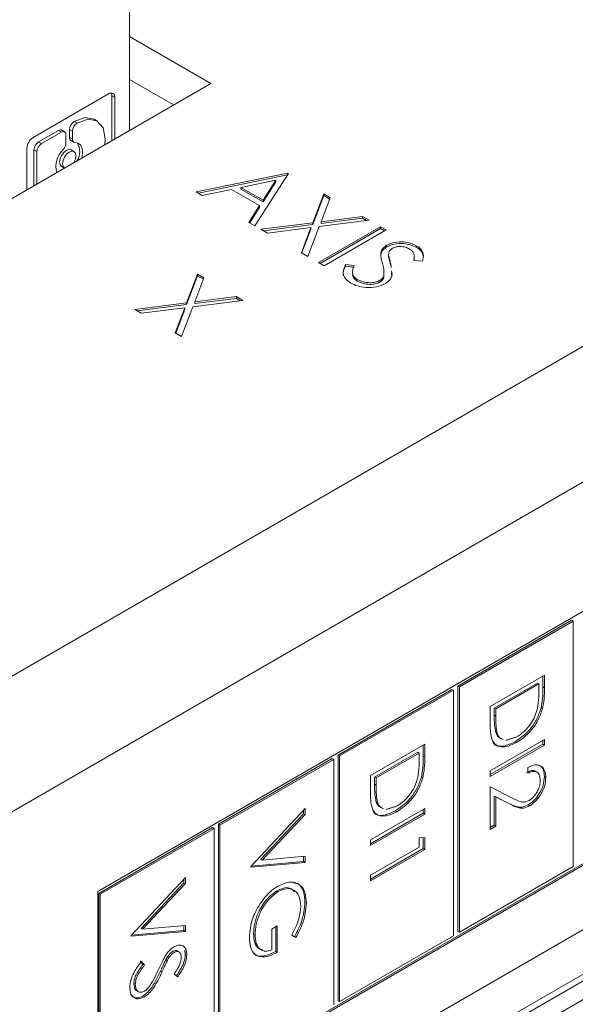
# Model space of a CAD drawing. Header units: inches. Extents: x 0.2 to 16.3, y 0.2 to 11.5.
# Tile 13 of 73: x 2.884 to 3.236, y 1.265 to 1.889. Entities that reach past the tile are written whole.
import ezdxf

# ---------------------------------------------------------------- set-up
doc = ezdxf.new("R2010")
doc.units = ezdxf.units.IN
doc.header["$MEASUREMENT"] = 0

msp = doc.modelspace()

# ---------------------------------------------------------------- linework, layer by layer
at = {"color": 7, "linetype": 'Continuous', "lineweight": 15}
for p, q in [((2.70836, 1.37407), (4.55438, 2.43976)), ((4.59162, 2.37526), (2.7456, 1.30957)), ((2.93935, 1.13781), (4.30878, 1.92836)), ((2.95377, 1.89417), (2.95377, 1.81836)), ((2.95377, 1.87791), (3.00534, 1.84814)), ((3.00534, 1.84814), (2.84035, 1.75289)), ((2.95377, 1.85069), (2.98177, 1.83453)), ((2.89272, 1.81392), (2.94057, 1.84155)), ((2.94263, 1.81193), (2.94263, 1.84036)), ((2.94263, 1.84036), (2.94449, 1.83929)), ((2.94449, 1.83929), (2.94449, 1.813)), ((2.92067, 1.82309), (2.91882, 1.82417)), ((2.89623, 1.81113), (2.90879, 1.81838)), ((2.91064, 1.8173), (2.89809, 1.81005)), ((2.91064, 1.8173), (2.90879, 1.81838)), ((2.91358, 1.81047), (2.91358, 1.81561)), ((2.91582, 1.8139), (2.91582, 1.81904)), ((2.91767, 1.81797), (2.91582, 1.81904)), ((2.91767, 1.81797), (2.91767, 1.81283)), ((2.89809, 1.81005), (2.89623, 1.81113)), ((2.91767, 1.81283), (2.91582, 1.8139)), ((2.88881, 1.78086), (2.88881, 1.80715)), ((2.8933, 1.78345), (2.8933, 1.80604)), ((2.8933, 1.80604), (2.89515, 1.80497)), ((2.89515, 1.80497), (2.89515, 1.78452)), ((2.99609, 1.77947), (3.05401, 1.79139)), ((3.05451, 1.7911), (3.03336, 1.75795)), ((3.05401, 1.79139), (3.05451, 1.7911)), ((3.05401, 1.79032), (3.05401, 1.79139)), ((2.99746, 1.77868), (3.05401, 1.79032)), ((3.04656, 1.78685), (3.02444, 1.78229)), ((3.03848, 1.77419), (3.04656, 1.78685)), ((3.03848, 1.77311), (3.04656, 1.78577)), ((3.04656, 1.78577), (3.04656, 1.78685)), ((3.05401, 1.79032), (3.05401, 1.79032)), ((2.99994, 1.77725), (2.99609, 1.77947)), ((3.0185, 1.78107), (2.99994, 1.77725)), ((3.03631, 1.77079), (3.0185, 1.78107)), ((3.02444, 1.78122), (3.02444, 1.78229)), ((3.02444, 1.78229), (3.03848, 1.77419)), ((3.02444, 1.78122), (3.03848, 1.77311)), ((3.07, 1.75993), (3.07692, 1.77816)), ((3.07692, 1.77816), (3.08099, 1.77581)), ((3.07692, 1.77709), (3.07692, 1.77816)), ((3.69239, 1.7743), (2.93366, 1.3363)), ((3.03848, 1.77311), (3.03848, 1.77419)), ((3.07, 1.75886), (3.07692, 1.77709)), ((3.08099, 1.77581), (3.07521, 1.7606)), ((3.07692, 1.77709), (3.08066, 1.77493)), ((3.02953, 1.76017), (3.03631, 1.77079)), ((3.03003, 1.75988), (3.03631, 1.76972)), ((3.03631, 1.76972), (3.03631, 1.77079)), ((3.03336, 1.75795), (3.02953, 1.76017)), ((3.03713, 1.75577), (3.07, 1.75993)), ((3.07, 1.75886), (3.07, 1.75993)), ((3.10563, 1.76159), (3.07407, 1.75759)), ((3.07521, 1.7606), (3.10156, 1.76394)), ((3.07521, 1.75953), (3.10156, 1.76286)), ((3.07521, 1.75953), (3.07521, 1.7606)), ((3.10156, 1.76394), (3.10563, 1.76159)), ((3.10156, 1.76286), (3.10156, 1.76394)), ((3.10156, 1.76286), (3.10411, 1.76139)), ((3.0412, 1.75342), (3.03713, 1.75577)), ((3.03866, 1.75489), (3.07, 1.75886)), ((3.06885, 1.75693), (3.0412, 1.75342)), ((3.06278, 1.74097), (3.06885, 1.75693)), ((3.06312, 1.74077), (3.06885, 1.75586)), ((3.07407, 1.75759), (3.06685, 1.73862)), ((3.06885, 1.75586), (3.06885, 1.75693)), ((3.07365, 1.73469), (3.11293, 1.75737)), ((3.07458, 1.73416), (3.11293, 1.7563)), ((3.11646, 1.75534), (3.07717, 1.73266)), ((3.11293, 1.75737), (3.11646, 1.75534)), ((3.11293, 1.7563), (3.11293, 1.75737)), ((3.11293, 1.7563), (3.11553, 1.7548)), ((3.06685, 1.73862), (3.06278, 1.74097)), ((3.11307, 1.73989), (3.11307, 1.74096)), ((3.11686, 1.74461), (3.11686, 1.74568)), ((3.13571, 1.74432), (3.13571, 1.74539)), ((3.07717, 1.73266), (3.07365, 1.73469)), ((3.11806, 1.73825), (3.11806, 1.73932)), ((3.13952, 1.73551), (3.13392, 1.73595)), ((3.0908, 1.73354), (3.09611, 1.73278)), ((3.0908, 1.73247), (3.0908, 1.73354)), ((3.0908, 1.73247), (3.09611, 1.73171)), ((3.11943, 1.73294), (3.11943, 1.73401)), ((2.98999, 1.7091), (2.99692, 1.72732)), ((2.98999, 1.70803), (2.99692, 1.72625)), ((3.00099, 1.72497), (2.9952, 1.70976)), ((2.99692, 1.72732), (3.00099, 1.72497)), ((2.99692, 1.72625), (2.99692, 1.72732)), ((2.99692, 1.72625), (3.00065, 1.7241)), ((3.09819, 1.72295), (3.09819, 1.72402)), ((3.11254, 1.72235), (3.11254, 1.72342)), ((3.11499, 1.72539), (3.11499, 1.72646)), ((3.02563, 1.71075), (2.99406, 1.70675)), ((2.9952, 1.70976), (3.02156, 1.7131)), ((2.9952, 1.70869), (3.02156, 1.71203)), ((2.9952, 1.70869), (2.9952, 1.70976)), ((3.02156, 1.7131), (3.02563, 1.71075)), ((3.02156, 1.71203), (3.02156, 1.7131)), ((3.02156, 1.71203), (3.0241, 1.71056)), ((2.95713, 1.70494), (2.98999, 1.7091)), ((2.9612, 1.70259), (2.95713, 1.70494)), ((2.95865, 1.70406), (2.98999, 1.70803)), ((2.98885, 1.70609), (2.9612, 1.70259)), ((2.98278, 1.69013), (2.98885, 1.70609)), ((2.98311, 1.68994), (2.98885, 1.70502)), ((2.99406, 1.70675), (2.98685, 1.68778)), ((2.98885, 1.70502), (2.98885, 1.70609)), ((2.98999, 1.70803), (2.98999, 1.7091)), ((2.98685, 1.68778), (2.98278, 1.69013)), ((2.93366, 1.17642), (3.69146, 1.61389)), ((2.93366, 1.17535), (3.69239, 1.61335)), ((3.23402, 1.50804), (3.16193, 1.46642)), ((3.23494, 1.5075), (3.16286, 1.46589)), ((3.23402, 1.50804), (3.23494, 1.5075)), ((3.23494, 1.352), (3.23494, 1.5075)), ((3.18242, 1.45348), (3.21679, 1.47332)), ((3.21586, 1.47278), (3.21586, 1.46584)), ((3.21679, 1.47332), (3.21679, 1.4653)), ((3.16193, 1.46642), (3.16193, 1.31092)), ((3.16193, 1.46642), (3.16286, 1.46589)), ((3.21234, 1.46826), (3.18502, 1.45248)), ((3.21327, 1.46772), (3.18595, 1.45195)), ((3.21234, 1.46826), (3.21327, 1.46772)), ((3.21327, 1.46493), (3.21327, 1.46772)), ((3.15817, 1.46425), (3.08608, 1.42264)), ((3.1591, 1.46371), (3.08701, 1.4221)), ((3.15817, 1.46425), (3.1591, 1.46371)), ((3.1591, 1.30821), (3.1591, 1.46371)), ((3.16286, 1.46589), (3.16286, 1.31038)), ((3.21586, 1.46584), (3.21679, 1.4653)), ((3.18242, 1.44117), (3.18242, 1.45348)), ((3.18502, 1.45248), (3.18502, 1.44793)), ((3.18502, 1.45248), (3.18595, 1.45195)), ((3.18502, 1.44793), (3.18595, 1.44739)), ((3.18595, 1.45195), (3.18595, 1.44739)), ((3.21463, 1.45253), (3.21555, 1.45199)), ((3.18589, 1.43709), (3.18682, 1.43655)), ((3.10657, 1.40969), (3.14094, 1.42953)), ((3.14002, 1.429), (3.14002, 1.42205)), ((3.14094, 1.42953), (3.14094, 1.42152)), ((3.18242, 1.41276), (3.21679, 1.43261)), ((3.21586, 1.42958), (3.18242, 1.41027)), ((3.21679, 1.42905), (3.18242, 1.4092)), ((3.19824, 1.43111), (3.19917, 1.43058)), ((3.21586, 1.43207), (3.21586, 1.42958)), ((3.21586, 1.42958), (3.21679, 1.42905)), ((3.21679, 1.43261), (3.21679, 1.42905)), ((3.08608, 1.42264), (3.08608, 1.26713)), ((3.08608, 1.42264), (3.08701, 1.4221)), ((3.13649, 1.42447), (3.10917, 1.4087)), ((3.13742, 1.42394), (3.1101, 1.40816)), ((3.13649, 1.42447), (3.13742, 1.42394)), ((3.13742, 1.42114), (3.13742, 1.42394)), ((3.08232, 1.42046), (3.01023, 1.37885)), ((3.08325, 1.41993), (3.01116, 1.37831)), ((3.08232, 1.42046), (3.08325, 1.41993)), ((3.08325, 1.26442), (3.08325, 1.41993)), ((3.08701, 1.4221), (3.08701, 1.2666)), ((3.14002, 1.42205), (3.14094, 1.42152)), ((3.18242, 1.4092), (3.18242, 1.41276)), ((3.20622, 1.41124), (3.20622, 1.4148)), ((3.10657, 1.39739), (3.10657, 1.40969)), ((3.10917, 1.4087), (3.10917, 1.40414)), ((3.10917, 1.4087), (3.1101, 1.40816)), ((3.10917, 1.40414), (3.1101, 1.40361)), ((3.1101, 1.40816), (3.1101, 1.40361)), ((3.13878, 1.40874), (3.13971, 1.40821)), ((3.21675, 1.409), (3.21767, 1.40847)), ((3.18242, 1.40259), (3.19665, 1.39541)), ((3.18242, 1.37562), (3.18242, 1.40259)), ((3.11004, 1.3933), (3.11097, 1.39276)), ((3.1942, 1.39203), (3.18502, 1.39666)), ((3.18502, 1.39666), (3.18502, 1.37819)), ((3.18502, 1.39666), (3.18595, 1.39612)), ((3.18595, 1.39612), (3.18595, 1.37765)), ((3.19512, 1.39149), (3.18595, 1.39612)), ((3.1942, 1.39203), (3.19512, 1.39149)), ((3.20653, 1.39111), (3.20746, 1.39058)), ((3.03072, 1.35216), (3.0651, 1.3888)), ((3.06417, 1.38552), (3.03708, 1.35665)), ((3.0651, 1.38498), (3.03801, 1.35611)), ((3.06417, 1.38781), (3.06417, 1.38552)), ((3.06417, 1.38552), (3.0651, 1.38498)), ((3.0651, 1.3888), (3.0651, 1.38498)), ((3.10657, 1.36898), (3.14094, 1.38882)), ((3.14002, 1.3858), (3.10657, 1.36649)), ((3.14094, 1.38526), (3.10657, 1.36542)), ((3.1224, 1.38733), (3.12332, 1.38679)), ((3.14002, 1.38829), (3.14002, 1.3858)), ((3.14002, 1.3858), (3.14094, 1.38526)), ((3.14094, 1.38882), (3.14094, 1.38526)), ((3.01023, 1.37885), (3.01023, 1.22335)), ((3.01023, 1.37885), (3.01116, 1.37831)), ((3.00647, 1.37668), (2.93439, 1.33506)), ((3.0074, 1.37614), (2.93531, 1.33453)), ((3.00647, 1.37668), (3.0074, 1.37614)), ((3.0074, 1.22064), (3.0074, 1.37614)), ((3.01116, 1.37831), (3.01116, 1.22281)), ((3.18502, 1.37819), (3.18242, 1.37669)), ((3.18595, 1.37765), (3.18242, 1.37562)), ((3.18502, 1.37819), (3.18595, 1.37765)), ((3.10657, 1.36542), (3.10657, 1.36898)), ((3.13742, 1.3705), (3.14094, 1.37021)), ((3.13742, 1.3644), (3.13742, 1.3705)), ((3.14002, 1.37029), (3.14002, 1.3634)), ((3.14094, 1.37021), (3.14094, 1.36287)), ((3.10657, 1.34659), (3.13742, 1.3644)), ((3.14002, 1.3634), (3.10657, 1.3441)), ((3.14094, 1.36287), (3.10657, 1.34303)), ((3.14002, 1.3634), (3.14094, 1.36287)), ((3.0651, 1.3547), (3.03072, 1.35165)), ((3.06417, 1.35524), (3.03084, 1.35228)), ((3.03708, 1.35665), (3.03801, 1.35611)), ((3.03801, 1.35611), (3.0651, 1.35852)), ((3.06417, 1.35844), (3.06417, 1.35524)), ((3.06417, 1.35524), (3.0651, 1.3547)), ((3.0651, 1.35852), (3.0651, 1.3547)), ((3.03072, 1.35165), (3.03072, 1.35216)), ((3.16286, 1.31038), (3.23494, 1.352)), ((2.95488, 1.30838), (2.98925, 1.34501)), ((2.98832, 1.34173), (2.96123, 1.31286)), ((2.98925, 1.3412), (2.96216, 1.31233)), ((2.98832, 1.34402), (2.98832, 1.34173)), ((2.98832, 1.34173), (2.98925, 1.3412)), ((2.98925, 1.34501), (2.98925, 1.3412)), ((3.10657, 1.34303), (3.10657, 1.34659)), ((2.93366, 1.3363), (2.93366, 1.17535)), ((2.93439, 1.33506), (2.93439, 1.17956)), ((2.93439, 1.33506), (2.93531, 1.33453)), ((3.04713, 1.33675), (3.04806, 1.33622)), ((2.93531, 1.33453), (2.93531, 1.17902)), ((3.06505, 1.32931), (3.06598, 1.32878)), ((2.98925, 1.31092), (2.95488, 1.30787)), ((2.98832, 1.31145), (2.95499, 1.3085)), ((2.96123, 1.31286), (2.96216, 1.31233)), ((2.96216, 1.31233), (2.98925, 1.31474)), ((2.98832, 1.31465), (2.98832, 1.31145)), ((2.98832, 1.31145), (2.98925, 1.31092)), ((2.98925, 1.31474), (2.98925, 1.31092)), ((3.04394, 1.31247), (3.04747, 1.3145)), ((3.04394, 1.29924), (3.04394, 1.31247)), ((3.04654, 1.31397), (3.04654, 1.29825)), ((3.04747, 1.3145), (3.04747, 1.29771)), ((3.16193, 1.31092), (3.16286, 1.31038)), ((2.95488, 1.30787), (2.95488, 1.30838)), ((3.03244, 1.30946), (3.03337, 1.30892)), ((3.05923, 1.30704), (3.05672, 1.30865)), ((3.08701, 1.2666), (3.1591, 1.30821)), ((2.98133, 1.29826), (2.98225, 1.29772)), ((3.04654, 1.29825), (3.04747, 1.29771)), ((2.96058, 1.29239), (2.96232, 1.29004)), ((2.96151, 1.29185), (2.96325, 1.2895)), ((2.97688, 1.29308), (2.97781, 1.29254)), ((2.9892, 1.29658), (2.99013, 1.29605)), ((2.96232, 1.29004), (2.96325, 1.2895)), ((2.97346, 1.28576), (2.97439, 1.28523)), ((3.18974, 1.25419), (3.25303, 1.29072)), ((3.25489, 1.28751), (3.1916, 1.25097)), ((2.98431, 1.28212), (2.9822, 1.28412)), ((2.95659, 1.27801), (2.95752, 1.27748)), ((3.19559, 1.24149), (3.2509, 1.27342)), ((2.96237, 1.27001), (2.9633, 1.26947)), ((3.08608, 1.26713), (3.08701, 1.2666))]:
    msp.add_line(p, q, dxfattribs=at)
at = {"color": 7, "linetype": 'Continuous', "lineweight": 15, "flags": 128}
for points in [[(2.91882, 1.82417), (2.92561, 1.8266), (2.93138, 1.82555), (2.93147, 1.8255)], [(2.93824, 1.8094), (2.93849, 1.81309), (2.93711, 1.82011), (2.93323, 1.82448), (2.92746, 1.82552), (2.92067, 1.82309)], [(2.92356, 1.80092), (2.92377, 1.80179), (2.9241, 1.80469), (2.92377, 1.8072), (2.92281, 1.80914), (2.92129, 1.81035), (2.91933, 1.81074)], [(2.91077, 1.79567), (2.90985, 1.79673), (2.90953, 1.79842), (2.90985, 1.80048), (2.91077, 1.8026), (2.91215, 1.80445), (2.91377, 1.80576), (2.91539, 1.80632), (2.91677, 1.80606), (2.91677, 1.80606)], [(2.91986, 1.80224), (2.91954, 1.80393), (2.91862, 1.80498), (2.91725, 1.80525), (2.91562, 1.80469), (2.914, 1.80338), (2.91263, 1.80152), (2.91171, 1.79941), (2.91139, 1.79735), (2.91171, 1.79566), (2.91263, 1.7946), (2.91263, 1.7946)], [(2.91863, 1.79808), (2.91954, 1.80018), (2.91986, 1.80224)]]:
    msp.add_lwpolyline(points, dxfattribs=at)
at = {"color": 7, "linetype": 'Continuous', "lineweight": 15}
for centre, radius, start, end in [((2.9421, 1.83968), 0.00242, 350.7856, 129.20365), ((2.93915, 1.8405), 0.00349, 357.78577, 27.02881), ((2.92216, 1.81876), 0.00635, 121.76986, 177.46294), ((2.92402, 1.81769), 0.00635, 121.76986, 177.46294), ((2.91, 1.81668), 0.00209, 65.68689, 125.61747), ((2.91179, 1.8159), 0.00181, 350.78622, 129.20302), ((2.8973, 1.80676), 0.0085, 122.60536, 177.39464), ((2.89967, 1.80575), 0.00638, 122.60561, 177.39439), ((2.90152, 1.80468), 0.00638, 122.60561, 177.39439), ((2.90715, 1.81078), 0.00643, 317.88511, 357.23136), ((2.91788, 1.81369), 0.00208, 174.18398, 234.50431), ((2.91943, 1.81252), 0.00179, 169.98239, 266.60108), ((2.91157, 1.80485), 0.01071, 328.70294, 32.37638), ((2.92257, 1.79544), 0.01533, 134.00635, 193.87859)]:
    msp.add_arc(centre, radius, start, end, dxfattribs=at)
for points in [[(2.93332, 1.82443), (2.93147, 1.8255)], [(2.91272, 1.81751), (2.91086, 1.81858)], [(2.91668, 1.812), (2.91853, 1.81093)], [(2.91862, 1.80499), (2.91677, 1.80606)], [(2.91077, 1.79567), (2.91262, 1.79461)], [(3.11806, 1.73981), (3.11806, 1.73847)], [(3.11811, 1.7386), (3.11806, 1.73825)], [(3.13427, 1.73747), (3.13427, 1.73881)], [(3.09508, 1.729), (3.09508, 1.72766)], [(3.11943, 1.73401), (3.11967, 1.73163)], [(3.11988, 1.72835), (3.12007, 1.72645)], [(3.19239, 1.43201), (3.19918, 1.43414)], [(3.21204, 1.41176), (3.21088, 1.41242)], [(3.11654, 1.38823), (3.12333, 1.39036)], [(2.98525, 1.29795), (2.98409, 1.29862)], [(2.98884, 1.29916), (2.9892, 1.29658)], [(2.95847, 1.27331), (2.95963, 1.27264)]]:
    msp.add_open_spline(points, degree=1, dxfattribs=at)
for points, knots in [([(3.11686, 1.74568), (3.11842, 1.74639), (3.12155, 1.7478), (3.12726, 1.748), (3.13215, 1.74712), (3.13452, 1.74596), (3.13571, 1.74539)], [0, 0, 0, 0, 0.279552, 0.5588, 0.779381, 1, 1, 1, 1]), ([(3.11686, 1.74461), (3.11842, 1.74532), (3.12155, 1.74673), (3.12726, 1.74693), (3.13215, 1.74605), (3.13452, 1.74489), (3.13571, 1.74432)], [0, 0, 0, 0, 0.279552, 0.5588, 0.779381, 1, 1, 1, 1]), ([(3.11307, 1.74096), (3.1134, 1.74195), (3.11398, 1.74372), (3.11598, 1.74508), (3.11686, 1.74568)], [0, 0, 0, 0, 0.55984, 1, 1, 1, 1]), ([(3.11307, 1.73989), (3.1134, 1.74088), (3.11398, 1.74264), (3.11598, 1.74401), (3.11686, 1.74461)], [0, 0, 0, 0, 0.55984, 1, 1, 1, 1]), ([(3.11417, 1.73416), (3.11379, 1.73542), (3.11312, 1.73768), (3.11309, 1.73996), (3.11307, 1.74096)], [0, 0, 0, 0, 0.560413, 1, 1, 1, 1]), ([(3.12055, 1.74374), (3.12005, 1.7434), (3.11904, 1.74271), (3.11809, 1.74118), (3.11807, 1.74002), (3.11806, 1.73932)], [0, 0, 0, 0, 0.279946, 0.559776, 1, 1, 1, 1]), ([(3.13128, 1.74329), (3.13042, 1.74371), (3.12871, 1.74456), (3.12557, 1.74496), (3.12262, 1.74472), (3.12124, 1.74407), (3.12055, 1.74374)], [0, 0, 0, 0, 0.2802704, 0.5599292, 0.7799189, 1, 1, 1, 1]), ([(3.13392, 1.73595), (3.13409, 1.73683), (3.13436, 1.73828), (3.1342, 1.74031), (3.13323, 1.74198), (3.13193, 1.74285), (3.13128, 1.74329)], [0, 0, 0, 0, 0.340411, 0.56048, 0.780181, 1, 1, 1, 1]), ([(3.13571, 1.74539), (3.1368, 1.74462), (3.13898, 1.74309), (3.14045, 1.73957), (3.13988, 1.73705), (3.13952, 1.73551)], [0, 0, 0, 0, 0.27975, 0.559502, 1, 1, 1, 1]), ([(3.13571, 1.74432), (3.13682, 1.74355), (3.13904, 1.74202), (3.13966, 1.74005), (3.13997, 1.73906)], [0, 0, 0, 0, 0.499998, 1, 1, 1, 1]), ([(3.11806, 1.73932), (3.11828, 1.73832), (3.11867, 1.73655), (3.1192, 1.73479), (3.11943, 1.73401)], [0, 0, 0, 0, 0.559908, 1, 1, 1, 1]), ([(3.11806, 1.73825), (3.11828, 1.73725), (3.11867, 1.73548), (3.1192, 1.73372), (3.11943, 1.73294)], [0, 0, 0, 0, 0.559908, 1, 1, 1, 1]), ([(3.13406, 1.73594), (3.1342, 1.73647), (3.13434, 1.73702), (3.13427, 1.73757), (3.13426, 1.7376)], [0, 0, 0, 0, 0.955197, 1, 1, 1, 1]), ([(3.0895, 1.72653), (3.08943, 1.72668), (3.08861, 1.72863), (3.08975, 1.73063), (3.0908, 1.73247)], [0, 0, 0, 0, 0.076442, 1, 1, 1, 1]), ([(3.09416, 1.72169), (3.09285, 1.72262), (3.09023, 1.72446), (3.08872, 1.72876), (3.09001, 1.73173), (3.0908, 1.73354)], [0, 0, 0, 0, 0.2798815, 0.5596673, 1, 1, 1, 1]), ([(3.09611, 1.73278), (3.09548, 1.73107), (3.09461, 1.72868), (3.09594, 1.72561), (3.09744, 1.72455), (3.09819, 1.72402)], [0, 0, 0, 0, 0.559322, 0.779779, 1, 1, 1, 1]), ([(3.11499, 1.72646), (3.11507, 1.7279), (3.11522, 1.73049), (3.11449, 1.73304), (3.11417, 1.73416)], [0, 0, 0, 0, 0.559493, 1, 1, 1, 1]), ([(3.11988, 1.72942), (3.12008, 1.72847), (3.12049, 1.72656), (3.11911, 1.72368), (3.11704, 1.72213), (3.11601, 1.72135)], [0, 0, 0, 0, 0.326545, 0.663618, 1, 1, 1, 1]), ([(3.09542, 1.72777), (3.09531, 1.72737), (3.09501, 1.7263), (3.09599, 1.72454), (3.09746, 1.72348), (3.09819, 1.72295)], [0, 0, 0, 0, 0.2289801, 0.6146971, 1, 1, 1, 1]), ([(3.09819, 1.72402), (3.09935, 1.72347), (3.10167, 1.72237), (3.10584, 1.7218), (3.10974, 1.72216), (3.11161, 1.723), (3.11254, 1.72342)], [0, 0, 0, 0, 0.2802758, 0.5601463, 0.7801536, 1, 1, 1, 1]), ([(3.09819, 1.72295), (3.09935, 1.7224), (3.10167, 1.7213), (3.10584, 1.72073), (3.10974, 1.72109), (3.11161, 1.72193), (3.11254, 1.72235)], [0, 0, 0, 0, 0.2802758, 0.5601463, 0.7801536, 1, 1, 1, 1]), ([(3.11254, 1.72342), (3.11322, 1.72393), (3.11445, 1.72483), (3.11482, 1.72596), (3.11499, 1.72646)], [0, 0, 0, 0, 0.558993, 1, 1, 1, 1]), ([(3.11254, 1.72235), (3.11322, 1.72285), (3.11445, 1.72376), (3.11482, 1.72489), (3.11499, 1.72539)], [0, 0, 0, 0, 0.558993, 1, 1, 1, 1]), ([(3.11601, 1.72135), (3.11418, 1.72055), (3.11053, 1.71895), (3.10396, 1.71878), (3.09826, 1.71968), (3.09552, 1.72102), (3.09416, 1.72169)], [0, 0, 0, 0, 0.279182, 0.559084, 0.779445, 1, 1, 1, 1]), ([(3.2123, 1.45218), (3.21265, 1.45463), (3.21326, 1.45903), (3.21327, 1.46313), (3.21327, 1.46493)], [0, 0, 0, 0, 0.559542, 1, 1, 1, 1]), ([(3.21586, 1.46584), (3.21586, 1.46345), (3.21586, 1.45919), (3.215, 1.45456), (3.21463, 1.45253)], [0, 0, 0, 0, 0.560445, 1, 1, 1, 1]), ([(3.21679, 1.4653), (3.21679, 1.46292), (3.21679, 1.45866), (3.21593, 1.45403), (3.21555, 1.45199)], [0, 0, 0, 0, 0.560445, 1, 1, 1, 1]), ([(3.18502, 1.44793), (3.18501, 1.44579), (3.185, 1.44197), (3.18562, 1.43858), (3.18589, 1.43709)], [0, 0, 0, 0, 0.560426, 1, 1, 1, 1]), ([(3.18595, 1.44739), (3.18594, 1.44525), (3.18593, 1.44143), (3.18655, 1.43804), (3.18682, 1.43655)], [0, 0, 0, 0, 0.560426, 1, 1, 1, 1]), ([(3.21463, 1.45253), (3.21378, 1.45002), (3.21208, 1.445), (3.20629, 1.43674), (3.20129, 1.43325), (3.19824, 1.43111)], [0, 0, 0, 0, 0.280264, 0.560715, 1, 1, 1, 1]), ([(3.21555, 1.45199), (3.21471, 1.44948), (3.21301, 1.44446), (3.20722, 1.43621), (3.20222, 1.43271), (3.19917, 1.43058)], [0, 0, 0, 0, 0.280264, 0.560715, 1, 1, 1, 1]), ([(3.19918, 1.43414), (3.20079, 1.4352), (3.204, 1.43731), (3.20805, 1.44211), (3.21095, 1.44729), (3.21185, 1.45055), (3.2123, 1.45218)], [0, 0, 0, 0, 0.280179, 0.559765, 0.779797, 1, 1, 1, 1]), ([(3.19917, 1.43058), (3.19659, 1.42938), (3.19144, 1.42698), (3.18529, 1.42857), (3.1826, 1.43425), (3.18248, 1.43886), (3.18242, 1.44117)], [0, 0, 0, 0, 0.280124, 0.559248, 0.778837, 1, 1, 1, 1]), ([(3.18589, 1.43709), (3.18645, 1.43575), (3.18727, 1.43377), (3.1891, 1.43332), (3.1897, 1.43318)], [0, 0, 0, 0, 0.67058, 1, 1, 1, 1]), ([(3.18682, 1.43655), (3.18737, 1.43522), (3.1882, 1.43323), (3.19003, 1.43279), (3.19063, 1.43264)], [0, 0, 0, 0, 0.67058, 1, 1, 1, 1]), ([(3.19824, 1.43111), (3.19572, 1.42998), (3.19068, 1.42772), (3.18542, 1.42821), (3.18431, 1.43059), (3.18419, 1.43083)], [0, 0, 0, 0, 0.4748347, 0.9479748, 1, 1, 1, 1]), ([(3.13646, 1.40839), (3.1368, 1.41085), (3.13742, 1.41524), (3.13742, 1.41934), (3.13742, 1.42114)], [0, 0, 0, 0, 0.559542, 1, 1, 1, 1]), ([(3.14002, 1.42205), (3.14001, 1.41967), (3.14001, 1.41541), (3.13915, 1.41078), (3.13878, 1.40874)], [0, 0, 0, 0, 0.560445, 1, 1, 1, 1]), ([(3.14094, 1.42152), (3.14094, 1.41913), (3.14094, 1.41487), (3.14008, 1.41024), (3.13971, 1.40821)], [0, 0, 0, 0, 0.560445, 1, 1, 1, 1]), ([(3.20622, 1.4148), (3.20789, 1.41553), (3.21123, 1.417), (3.21504, 1.41581), (3.21734, 1.41283), (3.21756, 1.40992), (3.21767, 1.40847)], [0, 0, 0, 0, 0.280029, 0.5595145, 0.7796674, 1, 1, 1, 1]), ([(3.21157, 1.41656), (3.21248, 1.41643), (3.21451, 1.41612), (3.21639, 1.41331), (3.21663, 1.41044), (3.21675, 1.409)], [0, 0, 0, 0, 0.290285, 0.644998, 1, 1, 1, 1]), ([(3.21089, 1.41219), (3.21073, 1.41235), (3.21005, 1.41307), (3.20798, 1.41286), (3.20619, 1.41213), (3.20529, 1.41177)], [0, 0, 0, 0, 0.125308, 0.562164, 1, 1, 1, 1]), ([(3.21415, 1.40662), (3.21403, 1.4079), (3.21379, 1.41047), (3.21165, 1.4123), (3.20896, 1.4124), (3.20713, 1.41162), (3.20622, 1.41124)], [0, 0, 0, 0, 0.279699, 0.558847, 0.779176, 1, 1, 1, 1]), ([(3.10917, 1.40414), (3.10916, 1.402), (3.10915, 1.39818), (3.10977, 1.39479), (3.11004, 1.3933)], [0, 0, 0, 0, 0.560427, 1, 1, 1, 1]), ([(3.1101, 1.40361), (3.11009, 1.40146), (3.11008, 1.39764), (3.1107, 1.39425), (3.11097, 1.39276)], [0, 0, 0, 0, 0.560427, 1, 1, 1, 1]), ([(3.13878, 1.40874), (3.13793, 1.40623), (3.13623, 1.40121), (3.13044, 1.39296), (3.12544, 1.38946), (3.1224, 1.38733)], [0, 0, 0, 0, 0.280264, 0.560714, 1, 1, 1, 1]), ([(3.13971, 1.40821), (3.13886, 1.4057), (3.13716, 1.40068), (3.13137, 1.39242), (3.12637, 1.38893), (3.12332, 1.38679)], [0, 0, 0, 0, 0.280264, 0.560714, 1, 1, 1, 1]), ([(3.12333, 1.39036), (3.12494, 1.39141), (3.12815, 1.39353), (3.1322, 1.39833), (3.1351, 1.40351), (3.136, 1.40676), (3.13646, 1.40839)], [0, 0, 0, 0, 0.280177, 0.559765, 0.779796, 1, 1, 1, 1]), ([(3.21675, 1.409), (3.2166, 1.40715), (3.21632, 1.40345), (3.21352, 1.3979), (3.21012, 1.39356), (3.20773, 1.39193), (3.20653, 1.39111)], [0, 0, 0, 0, 0.279891, 0.559224, 0.779582, 1, 1, 1, 1]), ([(3.20718, 1.39398), (3.20824, 1.39476), (3.21037, 1.39632), (3.21262, 1.40005), (3.21396, 1.40361), (3.21409, 1.40561), (3.21415, 1.40662)], [0, 0, 0, 0, 0.279127, 0.558979, 0.77935, 1, 1, 1, 1]), ([(3.21767, 1.40847), (3.21753, 1.40662), (3.21725, 1.40291), (3.21445, 1.39737), (3.21105, 1.39303), (3.20865, 1.39139), (3.20746, 1.39058)], [0, 0, 0, 0, 0.279891, 0.559224, 0.779582, 1, 1, 1, 1]), ([(3.12332, 1.38679), (3.12074, 1.38559), (3.11559, 1.3832), (3.10944, 1.38479), (3.10676, 1.39047), (3.10663, 1.39508), (3.10657, 1.39739)], [0, 0, 0, 0, 0.280124, 0.559248, 0.778836, 1, 1, 1, 1]), ([(3.11004, 1.3933), (3.1106, 1.39197), (3.11142, 1.38998), (3.11325, 1.38954), (3.11386, 1.38939)], [0, 0, 0, 0, 0.67058, 1, 1, 1, 1]), ([(3.11097, 1.39276), (3.11153, 1.39143), (3.11235, 1.38945), (3.11418, 1.389), (3.11478, 1.38885)], [0, 0, 0, 0, 0.67058, 1, 1, 1, 1]), ([(3.20653, 1.39111), (3.20516, 1.39049), (3.20244, 1.38924), (3.19831, 1.39003), (3.19576, 1.39127), (3.1942, 1.39203)], [0, 0, 0, 0, 0.279288, 0.559154, 1, 1, 1, 1]), ([(3.20746, 1.39058), (3.20609, 1.38995), (3.20336, 1.3887), (3.19924, 1.38949), (3.19669, 1.39073), (3.19512, 1.39149)], [0, 0, 0, 0, 0.279288, 0.559154, 1, 1, 1, 1]), ([(3.19665, 1.39541), (3.19834, 1.39448), (3.20071, 1.39319), (3.20437, 1.39268), (3.20625, 1.39355), (3.20718, 1.39398)], [0, 0, 0, 0, 0.5607181, 0.7805323, 1, 1, 1, 1]), ([(3.1224, 1.38733), (3.11987, 1.3862), (3.11484, 1.38394), (3.10957, 1.38443), (3.10846, 1.38681), (3.10835, 1.38704)], [0, 0, 0, 0, 0.474835, 0.947975, 1, 1, 1, 1]), ([(3.04792, 1.3397), (3.05062, 1.34087), (3.05601, 1.34319), (3.06205, 1.34097), (3.06547, 1.33583), (3.06581, 1.33113), (3.06598, 1.32878)], [0, 0, 0, 0, 0.2795899, 0.5590721, 0.7794112, 1, 1, 1, 1]), ([(3.05772, 1.34179), (3.05892, 1.34154), (3.06189, 1.34094), (3.06449, 1.33626), (3.06486, 1.33163), (3.06505, 1.32931)], [0, 0, 0, 0, 0.254452, 0.627015, 1, 1, 1, 1]), ([(3.04713, 1.33675), (3.04486, 1.33504), (3.04031, 1.3316), (3.03551, 1.32356), (3.03287, 1.31591), (3.03258, 1.31161), (3.03244, 1.30946)], [0, 0, 0, 0, 0.279061, 0.558584, 0.779236, 1, 1, 1, 1]), ([(3.04806, 1.33622), (3.04579, 1.3345), (3.04124, 1.33106), (3.03644, 1.32302), (3.03379, 1.31538), (3.03351, 1.31107), (3.03337, 1.30892)], [0, 0, 0, 0, 0.279061, 0.558584, 0.779236, 1, 1, 1, 1]), ([(3.03634, 1.32815), (3.03831, 1.33085), (3.04182, 1.33568), (3.04606, 1.33847), (3.04792, 1.3397)], [0, 0, 0, 0, 0.559316, 1, 1, 1, 1]), ([(3.05829, 1.336), (3.05774, 1.33672), (3.05629, 1.33862), (3.05221, 1.33898), (3.04883, 1.3375), (3.04713, 1.33675)], [0, 0, 0, 0, 0.236082, 0.618162, 1, 1, 1, 1]), ([(3.06245, 1.32686), (3.06219, 1.32922), (3.06166, 1.33393), (3.05799, 1.33768), (3.05319, 1.33851), (3.04977, 1.33698), (3.04806, 1.33622)], [0, 0, 0, 0, 0.279847, 0.559555, 0.779847, 1, 1, 1, 1]), ([(3.06505, 1.32931), (3.06464, 1.3253), (3.06391, 1.31811), (3.06002, 1.31081), (3.0583, 1.30758)], [0, 0, 0, 0, 0.5585792, 1, 1, 1, 1]), ([(3.06598, 1.32878), (3.06557, 1.32476), (3.06484, 1.31758), (3.06095, 1.31027), (3.05923, 1.30704)], [0, 0, 0, 0, 0.5585792, 1, 1, 1, 1]), ([(3.02984, 1.3072), (3.03013, 1.31107), (3.03066, 1.318), (3.0346, 1.32505), (3.03634, 1.32815)], [0, 0, 0, 0, 0.559617, 1, 1, 1, 1]), ([(3.05672, 1.30865), (3.05847, 1.31211), (3.06159, 1.3183), (3.06219, 1.32424), (3.06245, 1.32686)], [0, 0, 0, 0, 0.55984, 1, 1, 1, 1]), ([(3.04747, 1.29771), (3.04487, 1.29646), (3.0397, 1.29396), (3.03357, 1.29544), (3.03026, 1.30039), (3.02998, 1.30493), (3.02984, 1.3072)], [0, 0, 0, 0, 0.280351, 0.559367, 0.779371, 1, 1, 1, 1]), ([(3.03244, 1.30946), (3.03258, 1.30751), (3.03287, 1.30361), (3.03517, 1.30003), (3.0375, 1.29945), (3.03838, 1.29923)], [0, 0, 0, 0, 0.382502, 0.764191, 1, 1, 1, 1]), ([(3.03337, 1.30892), (3.0335, 1.30695), (3.03378, 1.30302), (3.03633, 1.29947), (3.03986, 1.29802), (3.04258, 1.29883), (3.04394, 1.29924)], [0, 0, 0, 0, 0.280254, 0.559912, 0.779941, 1, 1, 1, 1]), ([(2.97688, 1.29596), (2.97777, 1.29717), (2.97936, 1.29934), (2.98127, 1.30063), (2.98211, 1.3012)], [0, 0, 0, 0, 0.559842, 1, 1, 1, 1]), ([(2.98133, 1.29826), (2.98085, 1.29793), (2.97989, 1.29729), (2.9783, 1.29551), (2.97742, 1.294), (2.97688, 1.29308)], [0, 0, 0, 0, 0.279942, 0.559772, 1, 1, 1, 1]), ([(2.98225, 1.29772), (2.98177, 1.2974), (2.98081, 1.29675), (2.97923, 1.29498), (2.97835, 1.29346), (2.97781, 1.29254)], [0, 0, 0, 0, 0.279942, 0.559772, 1, 1, 1, 1]), ([(2.98419, 1.29853), (2.98379, 1.2987), (2.98296, 1.29903), (2.98188, 1.29852), (2.98133, 1.29826)], [0, 0, 0, 0, 0.487532, 1, 1, 1, 1]), ([(2.98211, 1.3012), (2.98333, 1.30173), (2.98577, 1.3028), (2.98842, 1.30161), (2.98989, 1.29922), (2.99005, 1.29711), (2.99013, 1.29605)], [0, 0, 0, 0, 0.279554, 0.558798, 0.779378, 1, 1, 1, 1]), ([(2.9866, 1.29441), (2.98655, 1.29519), (2.98644, 1.29673), (2.98537, 1.29805), (2.9839, 1.29848), (2.9828, 1.29797), (2.98225, 1.29772)], [0, 0, 0, 0, 0.280273, 0.559929, 0.779921, 1, 1, 1, 1]), ([(3.04654, 1.29825), (3.04399, 1.29705), (3.03891, 1.29467), (3.03364, 1.29519), (3.03228, 1.29745), (3.03209, 1.29776)], [0, 0, 0, 0, 0.464165, 0.926122, 1, 1, 1, 1]), ([(2.95399, 1.27544), (2.95412, 1.27699), (2.95438, 1.28007), (2.95697, 1.28609), (2.95978, 1.28966), (2.96151, 1.29185)], [0, 0, 0, 0, 0.27988, 0.559666, 1, 1, 1, 1]), ([(2.9722, 1.28676), (2.97299, 1.28851), (2.97441, 1.29163), (2.97612, 1.29464), (2.97688, 1.29596)], [0, 0, 0, 0, 0.560413, 1, 1, 1, 1]), ([(2.97688, 1.29308), (2.97623, 1.29172), (2.97505, 1.28929), (2.97395, 1.28684), (2.97346, 1.28576)], [0, 0, 0, 0, 0.559904, 1, 1, 1, 1]), ([(2.97781, 1.29254), (2.97715, 1.29118), (2.97598, 1.28875), (2.97488, 1.28631), (2.97439, 1.28523)], [0, 0, 0, 0, 0.559904, 1, 1, 1, 1]), ([(2.9822, 1.28412), (2.98294, 1.28523), (2.98416, 1.28706), (2.98562, 1.28977), (2.98646, 1.2922), (2.98656, 1.29367), (2.9866, 1.29441)], [0, 0, 0, 0, 0.34041, 0.560481, 0.78018, 1, 1, 1, 1]), ([(2.9892, 1.29658), (2.9891, 1.2953), (2.98889, 1.29274), (2.98687, 1.28775), (2.98471, 1.28458), (2.98338, 1.28265)], [0, 0, 0, 0, 0.279751, 0.559502, 1, 1, 1, 1]), ([(2.99013, 1.29605), (2.99003, 1.29477), (2.98982, 1.2922), (2.9878, 1.28721), (2.98563, 1.28405), (2.98431, 1.28212)], [0, 0, 0, 0, 0.279751, 0.559502, 1, 1, 1, 1]), ([(2.96232, 1.29004), (2.96075, 1.28795), (2.95856, 1.28504), (2.95682, 1.28067), (2.95667, 1.2789), (2.95659, 1.27801)], [0, 0, 0, 0, 0.559322, 0.779781, 1, 1, 1, 1]), ([(2.96325, 1.2895), (2.96168, 1.28741), (2.95949, 1.28451), (2.95775, 1.28014), (2.9576, 1.27836), (2.95752, 1.27748)], [0, 0, 0, 0, 0.559322, 0.779781, 1, 1, 1, 1]), ([(2.97346, 1.28576), (2.97187, 1.28236), (2.96964, 1.27761), (2.96551, 1.27227), (2.96341, 1.27076), (2.96237, 1.27001)], [0, 0, 0, 0, 0.560116, 0.780282, 1, 1, 1, 1]), ([(2.97439, 1.28523), (2.97279, 1.28182), (2.97057, 1.27707), (2.96643, 1.27173), (2.96434, 1.27023), (2.9633, 1.26947)], [0, 0, 0, 0, 0.560116, 0.780282, 1, 1, 1, 1]), ([(2.96672, 1.27644), (2.96785, 1.27831), (2.96988, 1.28167), (2.97149, 1.2852), (2.9722, 1.28676)], [0, 0, 0, 0, 0.559495, 1, 1, 1, 1]), ([(2.9633, 1.26947), (2.96189, 1.26888), (2.95908, 1.2677), (2.95608, 1.26915), (2.95426, 1.27176), (2.95408, 1.27422), (2.95399, 1.27544)], [0, 0, 0, 0, 0.279184, 0.559086, 0.779446, 1, 1, 1, 1]), ([(2.95659, 1.27801), (2.9567, 1.27703), (2.95691, 1.27507), (2.95779, 1.27343), (2.95857, 1.27327), (2.9586, 1.27326)], [0, 0, 0, 0, 0.491306, 0.981901, 1, 1, 1, 1]), ([(2.95752, 1.27748), (2.95761, 1.27646), (2.9578, 1.27444), (2.95919, 1.27263), (2.96117, 1.27212), (2.96262, 1.27275), (2.96334, 1.27306)], [0, 0, 0, 0, 0.280277, 0.560149, 0.780154, 1, 1, 1, 1]), ([(2.96334, 1.27306), (2.96403, 1.27356), (2.96525, 1.27444), (2.96627, 1.27582), (2.96672, 1.27644)], [0, 0, 0, 0, 0.5589899, 1, 1, 1, 1]), ([(2.96237, 1.27001), (2.96094, 1.26939), (2.95816, 1.26819), (2.95623, 1.26941), (2.95529, 1.27001)], [0, 0, 0, 0, 0.512377, 1, 1, 1, 1])]:
    msp.add_open_spline(points, degree=3, knots=knots, dxfattribs=at)

doc.saveas('drawing.dxf')
